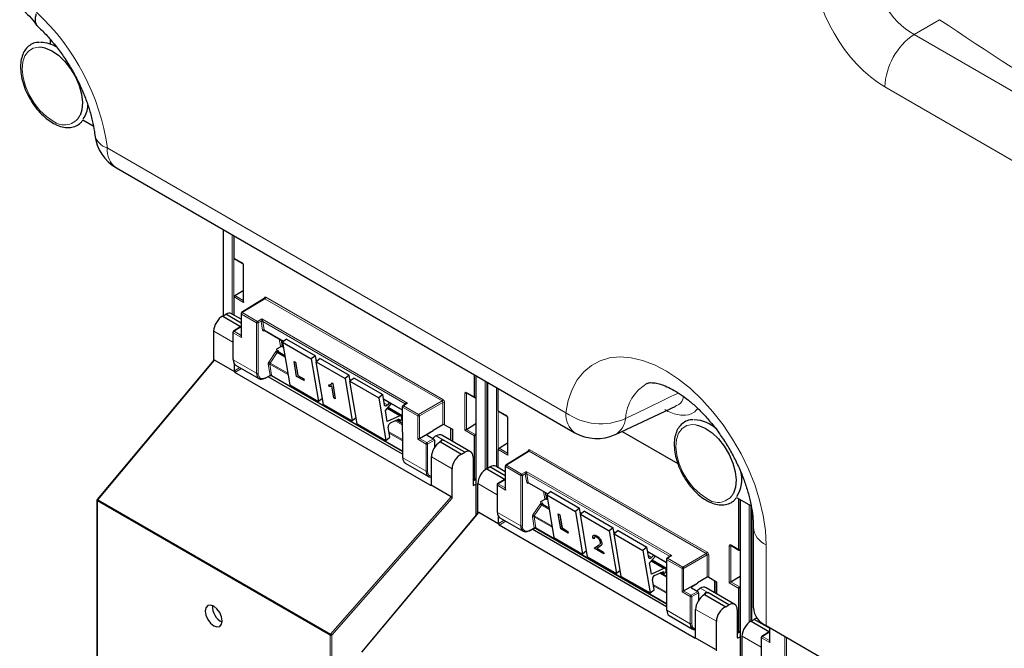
# Paper-space layout 'Blatt4' of a CAD drawing. Header units: millimetres. Extents: x 5 to 418, y 2 to 292.
# Tile 5 of 102: x 86 to 114, y 133 to 151. Entities that reach past the tile are written whole.
import ezdxf

# ---------------------------------------------------------------- set-up
doc = ezdxf.new("R2010")
doc.units = ezdxf.units.MM

psp = doc.layouts.new('Blatt4')

# ---------------------------------------------------------------- linework, layer by layer
at = {"color": 7, "linetype": 'Continuous', "lineweight": 18}
for p, q in [((111.921, 151.387), (111.188, 150.964)), ((111.188, 150.964), (128.781, 140.808)), ((127.944, 139.305), (110.351, 149.461)), ((88.061, 147.711), (101.207, 140.122)), ((91.393, 145.365), (91.393, 142.904)), ((91.642, 142.949), (91.642, 145.221)), ((91.689, 145.194), (91.689, 142.922)), ((91.695, 144.554), (91.921, 144.424)), ((91.968, 144.342), (91.968, 143.282)), ((91.968, 143.282), (91.695, 143.44)), ((91.718, 143.48), (91.959, 143.341)), ((92.578, 143.392), (91.929, 142.991)), ((92.554, 143.389), (92.554, 143.405)), ((97.657, 140.46), (92.578, 143.392)), ((92.602, 143.433), (97.68, 140.501)), ((92.342, 142.699), (91.906, 142.95)), ((91.906, 142.95), (91.906, 142.28)), ((91.929, 142.991), (92.365, 142.739)), ((91.879, 142.571), (91.694, 142.456)), ((92.338, 141.254), (92.342, 142.699)), ((92.365, 142.739), (92.491, 142.812)), ((92.388, 142.698), (92.385, 141.254)), ((92.468, 142.744), (92.388, 142.698)), ((92.509, 142.494), (92.468, 142.736)), ((92.491, 142.812), (96.671, 140.399)), ((96.602, 140.381), (92.515, 142.74)), ((92.515, 142.74), (92.555, 142.498)), ((91.661, 142.146), (91.11, 142.464)), ((91.67, 142.416), (91.67, 141.64)), ((91.906, 142.28), (91.67, 142.416)), ((91.694, 142.456), (91.896, 142.339)), ((92.582, 142.475), (92.54, 142.469)), ((92.555, 142.498), (93.12, 142.172)), ((93.026, 142.027), (92.991, 142.24)), ((93.043, 142.21), (93.073, 142.032)), ((93.073, 142.032), (93.106, 142.013)), ((92.69, 141.571), (92.892, 141.875)), ((92.93, 141.849), (92.728, 141.545)), ((92.93, 141.849), (93.155, 141.719)), ((92.968, 141.887), (92.972, 141.86)), ((93.138, 141.764), (93.147, 141.769)), ((91.133, 141.634), (87.788, 137.631)), ((91.67, 141.64), (92.338, 141.254)), ((91.705, 141.324), (91.864, 141.415)), ((92.726, 141.198), (92.673, 141.511)), ((93.239, 141.215), (92.72, 141.515)), ((92.72, 141.515), (92.772, 141.202)), ((92.728, 141.545), (93.233, 141.254)), ((94.045, 141.638), (94.087, 141.614)), ((91.911, 141.388), (91.716, 141.275)), ((92.596, 141.128), (92.726, 141.198)), ((92.773, 141.193), (96.52, 139.03)), ((98.639, 141.182), (98.639, 137.201)), ((95.011, 141.08), (95.053, 141.056)), ((98.889, 138.484), (98.889, 141.038)), ((98.936, 141.011), (98.936, 138.513)), ((98.967, 140.993), (98.967, 138.532)), ((98.313, 139.62), (98.313, 140.679)), ((98.36, 140.706), (98.587, 140.576)), ((98.375, 140.687), (98.36, 140.679)), ((98.36, 140.679), (98.36, 139.647)), ((99.217, 138.577), (99.217, 140.849)), ((99.263, 140.822), (99.263, 138.55)), ((95.978, 140.522), (96.516, 140.211)), ((95.998, 140.399), (96.091, 140.346)), ((96.671, 140.399), (96.549, 140.324)), ((96.549, 140.324), (96.985, 140.072)), ((96.604, 140.369), (96.602, 140.381)), ((96.985, 140.072), (97.657, 140.46)), ((97.681, 140.419), (97.008, 140.031)), ((97.681, 139.781), (97.681, 140.419)), ((97.727, 140.419), (97.727, 139.781)), ((96.082, 140.245), (96.445, 140.035)), ((96.111, 140.278), (96.517, 140.043)), ((96.526, 140.283), (96.53, 138.834)), ((96.962, 140.032), (96.526, 140.283)), ((96.962, 139.361), (96.962, 140.032)), ((97.008, 140.031), (97.008, 139.388)), ((99.269, 140.182), (99.495, 140.051)), ((96.316, 139.894), (96.518, 139.778)), ((96.402, 139.933), (96.434, 139.915)), ((96.517, 139.956), (96.504, 139.963)), ((99.543, 139.97), (99.543, 138.91)), ((96.136, 139.578), (96.519, 139.357)), ((96.519, 139.322), (96.142, 139.539)), ((97.232, 139.508), (97.232, 139.481)), ((97.486, 139.463), (97.698, 139.341)), ((97.898, 139.338), (97.898, 139.683)), ((98.587, 139.462), (98.313, 139.62)), ((98.359, 139.646), (98.609, 139.502)), ((97.197, 139.225), (96.962, 139.361)), ((97.008, 139.388), (97.22, 139.266)), ((97.197, 138.449), (97.197, 139.225)), ((97.22, 139.266), (97.413, 139.377)), ((97.436, 139.336), (97.244, 139.225)), ((97.244, 139.225), (97.244, 138.449)), ((99.543, 138.91), (99.269, 139.068)), ((99.292, 139.107), (99.533, 138.969)), ((100.153, 139.02), (99.503, 138.618)), ((100.129, 139.017), (100.129, 139.033)), ((105.231, 136.088), (100.153, 139.02)), ((100.176, 139.06), (105.254, 136.128)), ((96.53, 138.834), (97.197, 138.449)), ((97.947, 138.517), (97.351, 138.861)), ((99.503, 138.618), (99.939, 138.367)), ((99.916, 138.326), (99.48, 138.578)), ((99.48, 138.578), (99.48, 137.907)), ((99.912, 136.882), (99.916, 138.326)), ((99.939, 138.367), (100.065, 138.44)), ((99.962, 138.326), (99.959, 136.882)), ((100.042, 138.371), (99.962, 138.326)), ((100.083, 138.121), (100.042, 138.364)), ((100.065, 138.44), (104.245, 136.027)), ((104.176, 136.008), (100.089, 138.368)), ((100.089, 138.368), (100.129, 138.126)), ((97.315, 138.043), (97.351, 138.065)), ((98.546, 138.056), (98.57, 138.043)), ((98.587, 138.209), (98.63, 138.235)), ((99.235, 137.773), (98.684, 138.091)), ((99.244, 138.043), (99.244, 137.267)), ((99.48, 137.907), (99.244, 138.043)), ((99.453, 138.199), (99.268, 138.084)), ((99.268, 138.084), (99.47, 137.967)), ((100.156, 138.103), (100.114, 138.097)), ((100.129, 138.126), (100.695, 137.799)), ((100.6, 137.655), (100.565, 137.867)), ((100.617, 137.837), (100.647, 137.659)), ((94.446, 133.748), (87.775, 137.599)), ((87.775, 137.599), (87.775, 119.707)), ((87.788, 137.631), (94.459, 133.779)), ((94.459, 133.779), (97.923, 137.714)), ((97.947, 137.67), (94.493, 133.747)), ((100.264, 137.199), (100.466, 137.502)), ((100.504, 137.476), (100.302, 137.172)), ((100.504, 137.476), (100.729, 137.347)), ((100.542, 137.514), (100.546, 137.488)), ((100.647, 137.659), (100.68, 137.64)), ((106.213, 137.63), (106.213, 132.833)), ((106.463, 134.115), (106.463, 137.486)), ((98.707, 137.261), (95.362, 133.258)), ((99.244, 137.267), (99.912, 136.882)), ((100.713, 137.391), (100.721, 137.396)), ((101.619, 137.266), (101.661, 137.241)), ((106.51, 137.459), (106.51, 134.143)), ((106.539, 137.328), (106.539, 134.161)), ((99.279, 136.951), (99.438, 137.043)), ((99.485, 137.015), (99.29, 136.903)), ((100.3, 136.825), (100.248, 137.138)), ((100.813, 136.843), (100.294, 137.142)), ((100.294, 137.142), (100.346, 136.829)), ((100.302, 137.172), (100.807, 136.881)), ((100.17, 136.755), (100.3, 136.825)), ((100.347, 136.82), (104.094, 134.658)), ((102.585, 136.708), (102.627, 136.683)), ((105.935, 136.334), (106.161, 136.204)), ((106.947, 136.336), (106.947, 134.023)), ((102.144, 136.328), (102.145, 136.329)), ((103.552, 136.15), (104.091, 135.839)), ((104.559, 135.7), (105.231, 136.088)), ((105.887, 135.247), (105.887, 136.307)), ((105.949, 136.314), (105.934, 136.307)), ((105.934, 136.307), (105.934, 135.274)), ((103.572, 136.027), (103.665, 135.974)), ((103.656, 135.872), (104.019, 135.663)), ((103.685, 135.905), (104.091, 135.671)), ((104.1, 135.911), (104.104, 134.462)), ((104.536, 135.659), (104.1, 135.911)), ((104.245, 136.027), (104.123, 135.951)), ((104.123, 135.951), (104.559, 135.7)), ((104.178, 135.997), (104.176, 136.008)), ((105.255, 136.047), (104.582, 135.659)), ((105.255, 135.408), (105.255, 136.047)), ((105.301, 136.047), (105.301, 135.409)), ((103.89, 135.522), (104.092, 135.406)), ((103.976, 135.561), (104.008, 135.542)), ((104.091, 135.583), (104.078, 135.591)), ((104.536, 134.989), (104.536, 135.659)), ((104.582, 135.659), (104.582, 135.016)), ((103.71, 135.205), (104.093, 134.984)), ((105.472, 134.965), (105.472, 135.31)), ((106.161, 135.089), (105.887, 135.247)), ((105.933, 135.274), (106.183, 135.13)), ((104.093, 134.949), (103.716, 135.167)), ((104.771, 134.853), (104.536, 134.989)), ((104.582, 135.016), (104.795, 134.893)), ((104.795, 134.893), (104.987, 135.004)), ((104.806, 135.136), (104.806, 135.109)), ((105.01, 134.963), (104.818, 134.852)), ((105.06, 135.091), (105.272, 134.968)), ((104.771, 134.077), (104.771, 134.853)), ((104.818, 134.852), (104.818, 134.076)), ((104.104, 134.462), (104.771, 134.077)), ((105.521, 134.145), (104.925, 134.488)), ((106.161, 133.836), (106.204, 133.863)), ((107.025, 133.827), (106.839, 133.713)), ((107.052, 133.962), (107.052, 133.536)), ((94.446, 115.856), (94.446, 133.748)), ((94.493, 133.747), (94.493, 115.856)), ((104.889, 133.671), (104.925, 133.693)), ((106.12, 133.684), (106.144, 133.67)), ((106.806, 133.402), (106.256, 133.72)), ((106.816, 133.672), (106.816, 132.896)), ((107.052, 133.536), (106.816, 133.672)), ((106.839, 133.713), (107.042, 133.596)), ((107.484, 132.511), (107.487, 133.711)), ((107.533, 133.684), (107.53, 132.51))]:
    psp.add_line(p, q, dxfattribs=at)
at = {"color": 7, "linetype": 'Continuous', "lineweight": 25}
for p, q in [((86.423, 150.826), (86.423, 150.688)), ((87.358, 148.515), (87.66, 148.341)), ((88.32, 147.139), (101.466, 139.55)), ((91.383, 145.371), (91.383, 142.898)), ((91.695, 144.554), (91.695, 145.191)), ((91.702, 144.539), (91.928, 144.408)), ((91.959, 144.356), (91.959, 143.315)), ((91.695, 142.919), (91.695, 143.44)), ((91.718, 143.48), (91.959, 143.628)), ((92.562, 143.394), (91.912, 142.992)), ((91.368, 142.889), (91.457, 142.944)), ((91.368, 142.889), (91.896, 142.584)), ((91.896, 142.69), (91.457, 142.944)), ((91.896, 142.803), (91.621, 142.962)), ((91.896, 142.964), (91.896, 142.312)), ((91.862, 142.572), (91.676, 142.458)), ((91.896, 142.561), (91.879, 142.571)), ((91.11, 141.627), (91.11, 142.464)), ((91.661, 142.429), (91.661, 141.653)), ((92.562, 142.487), (93.115, 142.168)), ((93.032, 142.012), (92.909, 141.941)), ((93.079, 142.021), (93.107, 142.005)), ((93.2, 142.234), (93.084, 142.143)), ((93.084, 142.143), (93.909, 141.667)), ((93.084, 142.143), (93.289, 140.921)), ((93.2, 142.234), (94.025, 141.757)), ((92.909, 141.941), (92.916, 141.9)), ((92.916, 141.9), (92.916, 141.9)), ((93.148, 141.758), (92.962, 141.866)), ((94.025, 141.757), (93.909, 141.667)), ((94.053, 141.588), (94.025, 141.757)), ((91.114, 141.632), (87.773, 137.634)), ((91.713, 141.299), (91.133, 141.634)), ((91.705, 141.324), (91.705, 141.517)), ((91.738, 141.488), (92.407, 141.101)), ((93.414, 141.594), (93.415, 141.595)), ((93.486, 141.166), (93.414, 141.594)), ((93.414, 141.594), (93.457, 141.569)), ((93.415, 141.595), (93.458, 141.57)), ((93.457, 141.569), (93.458, 141.57)), ((93.457, 141.569), (93.52, 141.192)), ((93.458, 141.57), (93.521, 141.193)), ((93.909, 141.667), (94.113, 140.445)), ((94.046, 141.63), (94.082, 141.61)), ((94.166, 141.676), (94.05, 141.585)), ((94.05, 141.585), (94.875, 141.109)), ((94.255, 140.363), (94.05, 141.585)), ((94.166, 141.676), (94.991, 141.2)), ((97.315, 138.043), (91.716, 141.275)), ((92.589, 141.112), (92.734, 141.19)), ((96.52, 138.932), (92.669, 141.155)), ((92.766, 141.19), (96.52, 139.023)), ((93.7, 141.043), (93.486, 141.166)), ((93.52, 141.192), (93.521, 141.193)), ((93.52, 141.192), (93.692, 141.093)), ((93.521, 141.193), (93.693, 141.094)), ((94.991, 141.2), (94.875, 141.109)), ((95.02, 141.03), (94.991, 141.2)), ((98.587, 140.576), (98.587, 141.212)), ((98.63, 141.187), (98.63, 137.19)), ((93.289, 140.921), (94.113, 140.445)), ((93.692, 141.093), (93.693, 141.094)), ((93.692, 141.093), (93.7, 141.043)), ((93.693, 141.094), (93.701, 141.044)), ((93.7, 141.043), (93.701, 141.044)), ((94.414, 140.922), (94.415, 140.923)), ((94.422, 140.872), (94.414, 140.922)), ((94.496, 140.975), (94.497, 140.976)), ((94.496, 140.975), (94.524, 140.959)), ((94.497, 140.976), (94.525, 140.96)), ((94.553, 140.55), (94.497, 140.889)), ((94.524, 140.959), (94.525, 140.96)), ((94.524, 140.959), (94.596, 140.525)), ((94.525, 140.96), (94.597, 140.526)), ((94.875, 141.109), (95.08, 139.887)), ((95.013, 141.072), (95.048, 141.052)), ((95.133, 141.118), (95.017, 141.027)), ((95.017, 141.027), (95.842, 140.551)), ((95.221, 139.805), (95.017, 141.027)), ((95.133, 141.118), (95.958, 140.642)), ((98.958, 140.998), (98.958, 138.526)), ((95.958, 140.642), (95.842, 140.551)), ((96.007, 140.347), (95.958, 140.642)), ((98.367, 140.691), (98.593, 140.561)), ((98.63, 140.573), (98.609, 140.562)), ((99.269, 140.182), (99.269, 140.818)), ((94.226, 140.533), (94.113, 140.445)), ((94.255, 140.363), (95.08, 139.887)), ((94.596, 140.525), (94.553, 140.55)), ((94.596, 140.525), (94.597, 140.526)), ((95.842, 140.551), (96.046, 139.329)), ((95.979, 140.514), (96.516, 140.204)), ((96.033, 140.19), (96.204, 140.384)), ((96.151, 140.415), (96.091, 140.346)), ((96.516, 140.297), (96.52, 138.848)), ((96.621, 140.38), (96.532, 140.325)), ((102.625, 139.499), (104.362, 140.313)), ((96.087, 139.872), (96.033, 140.19)), ((96.445, 140.035), (96.087, 139.872)), ((96.48, 140.036), (96.094, 140.259)), ((96.107, 140.273), (96.517, 140.036)), ((96.503, 139.969), (96.497, 140.009)), ((99.276, 140.166), (99.502, 140.036)), ((95.193, 139.975), (95.08, 139.887)), ((95.221, 139.805), (96.046, 139.329)), ((96.177, 139.831), (96.429, 139.946)), ((96.517, 139.813), (96.35, 139.91)), ((96.392, 139.929), (96.444, 139.899)), ((96.429, 139.946), (96.434, 139.915)), ((96.517, 139.967), (96.502, 139.975)), ((97.681, 139.781), (97.402, 139.617)), ((97.727, 139.781), (97.953, 139.651)), ((98.36, 139.647), (98.63, 139.813)), ((99.533, 139.983), (99.533, 138.943)), ((96.162, 139.42), (96.113, 139.714)), ((97.008, 139.388), (97.402, 139.615)), ((97.232, 139.508), (97.402, 139.615)), ((97.232, 139.481), (97.413, 139.377)), ((97.402, 139.617), (97.402, 139.615)), ((98.476, 139.005), (97.655, 139.478)), ((97.908, 139.333), (97.908, 139.677)), ((97.953, 139.651), (97.953, 139.306)), ((98.587, 138.209), (98.587, 139.462)), ((98.609, 139.502), (98.63, 139.516)), ((102.819, 139.59), (104.418, 138.667)), ((96.046, 139.329), (96.162, 139.42)), ((97.436, 139.336), (97.436, 139.123)), ((97.608, 139.286), (97.592, 139.277)), ((97.608, 139.286), (98.214, 138.937)), ((97.667, 139.349), (97.69, 139.336)), ((97.69, 139.336), (97.698, 139.341)), ((98.306, 138.99), (97.698, 139.341)), ((99.292, 139.107), (99.533, 139.256)), ((98.214, 138.937), (98.306, 138.99)), ((99.269, 138.546), (99.269, 139.068)), ((100.136, 139.021), (99.486, 138.62)), ((96.598, 138.682), (97.267, 138.296)), ((97.351, 138.064), (97.351, 138.861)), ((98.546, 138.851), (98.546, 138.057)), ((97.947, 137.67), (97.947, 138.517)), ((98.942, 138.516), (99.031, 138.571)), ((98.942, 138.516), (99.47, 138.211)), ((99.47, 138.318), (99.031, 138.571)), ((99.47, 138.43), (99.195, 138.589)), ((99.47, 138.591), (99.47, 137.94)), ((97.923, 137.714), (97.343, 138.049)), ((98.563, 138.195), (98.546, 138.205)), ((98.57, 138.043), (98.63, 138.075)), ((98.58, 138.194), (98.63, 138.224)), ((98.684, 137.254), (98.684, 138.091)), ((99.235, 138.057), (99.235, 137.281)), ((99.436, 138.2), (99.25, 138.085)), ((99.47, 138.189), (99.453, 138.199)), ((100.136, 138.115), (100.689, 137.795)), ((100.774, 137.861), (100.658, 137.771)), ((100.658, 137.771), (100.863, 136.549)), ((100.658, 137.771), (101.483, 137.294)), ((100.774, 137.861), (101.599, 137.385)), ((87.765, 137.613), (87.765, 119.721)), ((100.606, 137.64), (100.483, 137.569)), ((100.483, 137.569), (100.49, 137.528)), ((100.49, 137.528), (100.49, 137.528)), ((100.722, 137.386), (100.536, 137.493)), ((100.653, 137.648), (100.681, 137.632)), ((106.096, 137.698), (106.517, 137.454)), ((106.161, 136.204), (106.161, 137.66)), ((106.204, 137.635), (106.204, 132.821)), ((98.688, 137.26), (95.347, 133.261)), ((99.287, 136.927), (98.707, 137.261)), ((100.988, 137.222), (100.989, 137.223)), ((101.06, 136.794), (100.988, 137.222)), ((100.988, 137.222), (101.031, 137.197)), ((100.989, 137.223), (101.032, 137.198)), ((101.031, 137.197), (101.032, 137.198)), ((101.031, 137.197), (101.094, 136.819)), ((101.032, 137.198), (101.096, 136.82)), ((101.599, 137.385), (101.483, 137.294)), ((101.483, 137.294), (101.688, 136.072)), ((101.627, 137.215), (101.599, 137.385)), ((101.62, 137.258), (101.656, 137.237)), ((101.74, 137.303), (101.624, 137.213)), ((101.624, 137.213), (102.449, 136.737)), ((101.829, 135.991), (101.624, 137.213)), ((101.74, 137.303), (102.565, 136.827)), ((106.529, 137.398), (106.529, 134.155)), ((99.279, 136.951), (99.279, 137.144)), ((104.889, 133.671), (99.29, 136.903)), ((99.312, 137.115), (99.982, 136.729)), ((100.163, 136.74), (100.308, 136.818)), ((104.094, 134.56), (100.243, 136.783)), ((100.34, 136.817), (104.094, 134.651)), ((101.274, 136.67), (101.06, 136.794)), ((101.094, 136.819), (101.096, 136.82)), ((101.094, 136.819), (101.266, 136.72)), ((101.096, 136.82), (101.267, 136.721)), ((101.266, 136.72), (101.267, 136.721)), ((101.266, 136.72), (101.274, 136.67)), ((101.267, 136.721), (101.275, 136.671)), ((101.274, 136.67), (101.275, 136.671)), ((102.565, 136.827), (102.449, 136.737)), ((102.449, 136.737), (102.654, 135.514)), ((102.594, 136.657), (102.565, 136.827)), ((102.587, 136.7), (102.622, 136.679)), ((102.707, 136.746), (102.591, 136.655)), ((102.591, 136.655), (103.416, 136.179)), ((102.795, 135.433), (102.591, 136.655)), ((102.707, 136.746), (103.532, 136.269)), ((106.58, 136.846), (106.58, 134.533)), ((100.863, 136.549), (101.688, 136.072)), ((102.017, 136.509), (101.98, 136.53)), ((102.017, 136.509), (102.018, 136.51)), ((102.091, 136.595), (102.092, 136.596)), ((102.144, 136.328), (102.168, 136.346)), ((102.145, 136.329), (102.169, 136.347)), ((102.237, 136.396), (102.238, 136.397)), ((101.801, 136.161), (101.688, 136.072)), ((102.014, 136.243), (102.144, 136.328)), ((102.014, 136.243), (102.015, 136.244)), ((102.294, 136.082), (102.014, 136.243)), ((102.015, 136.244), (102.145, 136.329)), ((102.179, 136.291), (102.095, 136.236)), ((102.095, 136.236), (102.287, 136.126)), ((102.096, 136.237), (102.288, 136.126)), ((102.287, 136.126), (102.294, 136.082)), ((102.287, 136.126), (102.288, 136.126)), ((102.288, 136.126), (102.295, 136.083)), ((102.294, 136.082), (102.295, 136.083)), ((103.532, 136.269), (103.416, 136.179)), ((103.416, 136.179), (103.62, 134.957)), ((103.581, 135.974), (103.532, 136.269)), ((103.553, 136.142), (104.091, 135.832)), ((105.941, 136.319), (106.167, 136.188)), ((106.204, 136.201), (106.183, 136.189)), ((101.829, 135.991), (102.654, 135.514)), ((103.607, 135.817), (103.778, 136.012)), ((103.661, 135.499), (103.607, 135.817)), ((103.725, 136.043), (103.665, 135.974)), ((104.054, 135.664), (103.668, 135.886)), ((103.681, 135.901), (104.091, 135.664)), ((104.09, 135.924), (104.094, 134.475)), ((104.195, 136.008), (104.106, 135.953)), ((102.767, 135.603), (102.654, 135.514)), ((104.019, 135.663), (103.661, 135.499)), ((103.751, 135.459), (104.003, 135.573)), ((104.092, 135.441), (103.924, 135.537)), ((103.966, 135.556), (104.018, 135.526)), ((104.003, 135.573), (104.008, 135.542)), ((104.077, 135.597), (104.071, 135.637)), ((104.091, 135.594), (104.076, 135.603)), ((102.795, 135.433), (103.62, 134.957)), ((103.736, 135.047), (103.687, 135.342)), ((104.582, 135.016), (104.976, 135.243)), ((104.806, 135.136), (104.976, 135.243)), ((105.255, 135.408), (104.976, 135.245)), ((104.976, 135.245), (104.976, 135.243)), ((105.301, 135.409), (105.527, 135.279)), ((105.482, 134.96), (105.482, 135.305)), ((105.527, 135.279), (105.527, 134.934)), ((105.934, 135.274), (106.204, 135.44)), ((103.62, 134.957), (103.736, 135.047)), ((104.806, 135.108), (104.987, 135.004)), ((105.01, 134.963), (105.01, 134.751)), ((106.05, 134.632), (105.23, 135.106)), ((105.241, 134.977), (105.264, 134.963)), ((105.264, 134.963), (105.272, 134.968)), ((105.88, 134.617), (105.272, 134.968)), ((106.161, 133.836), (106.161, 135.089)), ((106.183, 135.13), (106.204, 135.144)), ((105.182, 134.914), (105.166, 134.905)), ((105.182, 134.914), (105.788, 134.564)), ((104.925, 133.692), (104.925, 134.488)), ((105.788, 134.564), (105.88, 134.617)), ((106.12, 134.479), (106.12, 133.684)), ((104.172, 134.31), (104.841, 133.923)), ((105.521, 133.298), (105.521, 134.145)), ((106.514, 134.145), (106.603, 134.2)), ((106.514, 134.145), (107.042, 133.84)), ((107.042, 133.947), (106.603, 134.2)), ((106.137, 133.823), (106.12, 133.833)), ((106.154, 133.821), (106.204, 133.852)), ((107.008, 133.829), (106.822, 133.714)), ((106.947, 134.023), (122.627, 124.971)), ((107.042, 133.818), (107.025, 133.827)), ((107.042, 133.967), (107.042, 133.569)), ((105.497, 133.342), (104.917, 133.676)), ((106.144, 133.67), (106.204, 133.702)), ((106.256, 132.883), (106.256, 133.72)), ((106.806, 133.686), (106.806, 132.91))]:
    psp.add_line(p, q, dxfattribs=at)
at = {"color": 7, "linetype": 'Continuous', "lineweight": 18, "flags": 128}
for points in [[(86.507, 148.482), (86.315, 148.613), (86.131, 148.788), (85.965, 148.997), (85.825, 149.232), (85.718, 149.479), (85.65, 149.727), (85.624, 149.963), (85.641, 150.176), (85.701, 150.354), (85.799, 150.488), (85.933, 150.573), (86.094, 150.603), (86.191, 150.596)], [(101.207, 140.122), (101.277, 140.473), (101.386, 140.789), (101.534, 141.064), (101.719, 141.296), (101.937, 141.48), (102.185, 141.614), (102.461, 141.696), (102.76, 141.725), (103.077, 141.7), (103.408, 141.623), (103.749, 141.493), (104.095, 141.313), (104.44, 141.086), (104.779, 140.814), (105.108, 140.501), (105.423, 140.153), (105.717, 139.774), (105.988, 139.369), (106.231, 138.945), (106.443, 138.507), (106.621, 138.062), (106.762, 137.616), (106.864, 137.175), (106.926, 136.747), (106.947, 136.336)], [(105.245, 137.665), (105.053, 137.796), (104.869, 137.97), (104.703, 138.18), (104.563, 138.415), (104.457, 138.662), (104.389, 138.91), (104.362, 139.146), (104.379, 139.358), (104.439, 139.536), (104.538, 139.671), (104.671, 139.755), (104.832, 139.785), (104.929, 139.778)], [(87.773, 137.634), (87.774, 137.635), (87.776, 137.635), (87.779, 137.634), (87.783, 137.633), (87.788, 137.631)]]:
    psp.add_lwpolyline(points, dxfattribs=at)
at = {"color": 7, "linetype": 'Continuous', "lineweight": 25, "flags": 128}
for points in [[(86.191, 150.596), (86.274, 150.577), (86.466, 150.497), (86.658, 150.366), (86.842, 150.192), (87.008, 149.982), (87.147, 149.747), (87.254, 149.5), (87.322, 149.252), (87.348, 149.016), (87.331, 148.804), (87.278, 148.638)], [(96.091, 140.346), (96.078, 140.333), (96.065, 140.324), (96.051, 140.318), (96.038, 140.316), (96.027, 140.318), (96.018, 140.324), (96.011, 140.334), (96.007, 140.347)], [(96.434, 139.915), (96.439, 139.903), (96.448, 139.897), (96.461, 139.898), (96.475, 139.905), (96.488, 139.919), (96.497, 139.935), (96.503, 139.953), (96.503, 139.969)], [(104.929, 139.778), (105.013, 139.76), (105.204, 139.68), (105.396, 139.549), (105.58, 139.374), (105.746, 139.164), (105.886, 138.93), (105.992, 138.682), (106.06, 138.434), (106.087, 138.198), (106.07, 137.986), (106.016, 137.82)], [(103.665, 135.974), (103.652, 135.961), (103.639, 135.951), (103.625, 135.946), (103.612, 135.944), (103.601, 135.946), (103.592, 135.952), (103.585, 135.962), (103.581, 135.974)], [(104.008, 135.542), (104.013, 135.53), (104.022, 135.524), (104.035, 135.525), (104.049, 135.533), (104.062, 135.546), (104.072, 135.563), (104.077, 135.581), (104.077, 135.597)], [(91.11, 134.58), (91.017, 134.612), (90.938, 134.597), (90.886, 134.536), (90.867, 134.439), (90.886, 134.321), (90.938, 134.199), (91.017, 134.093), (91.11, 134.018), (91.204, 133.985), (91.282, 134.001), (91.335, 134.061), (91.354, 134.158), (91.335, 134.276), (91.282, 134.398), (91.204, 134.505), (91.11, 134.58)]]:
    psp.add_lwpolyline(points, dxfattribs=at)
at = {"color": 7, "linetype": 'Continuous', "lineweight": 18}
for centre, radius, start, end in [((81.55, 146.789), 6.577, 8.0649, 47.046), ((112.283, 149.369), 1.935, 124.4666, 177.2658), ((86.827, 148.885), 0.514, 231.5151, 331.2669), ((88.193, 148.198), 0.504, 193.7996, 254.8546), ((88.677, 147.645), 0.62, 173.888, 234.7998), ((91.937, 144.422), 0.0161, 172.9606, 235.6794), ((91.975, 144.357), 0.0169, 186.7025, 245.4816), ((92.547, 143.389), 0.0182, 19.2634, 64.3043), ((92.55, 143.435), 0.0514, 303.2297, 357.3477), ((91.912, 142.965), 0.016, 184.1293, 247.1908), ((91.957, 142.948), 0.0514, 123.2297, 177.3477), ((91.92, 142.978), 0.0162, 53.4892, 117.3259), ((92.393, 142.696), 0.0514, 123.2297, 177.3477), ((92.365, 142.744), 0.0512, 242.4759, 296.7416), ((92.336, 142.695), 0.0528, 3.4149, 56.4832), ((92.491, 142.699), 0.0504, 62.6429, 117.9178), ((92.495, 142.7), 0.0449, 63.9209, 126.4321), ((91.677, 142.43), 0.016, 184.1293, 247.1908), ((91.722, 142.413), 0.0514, 123.2297, 177.3477), ((91.684, 142.443), 0.0162, 53.4892, 117.3259), ((92.535, 142.458), 0.0449, 63.9209, 126.4321), ((92.563, 142.465), 0.0238, 102.175, 169.771), ((93.053, 141.991), 0.0449, 63.9209, 126.4321), ((93.15, 142.213), 0.425, 232.6804, 238.9253), ((92.979, 141.87), 0.0204, 123.7902, 182.0212), ((92.7, 141.475), 0.0449, 63.9209, 126.4321), ((92.948, 141.909), 0.425, 232.6804, 238.9253), ((92.361, 141.3), 0.0512, 242.4759, 296.7416), ((92.753, 141.161), 0.0449, 63.9209, 126.4321), ((92.75, 141.159), 0.0408, 54.9274, 123.3475), ((92.579, 141.126), 0.0167, 303.6026, 5.3504), ((104.164, 139.886), 1.247, 120.0161, 176.7416), ((98.337, 140.725), 0.0514, 242.6565, 296.7662), ((98.377, 140.705), 0.0165, 173.888, 234.7998), ((96.533, 140.298), 0.0164, 185.2459, 246.429), ((96.577, 140.281), 0.0514, 123.2297, 177.3477), ((96.539, 140.31), 0.0167, 54.4655, 116.3558), ((96.594, 140.368), 0.018, 17.5405, 64.455), ((96.592, 140.363), 0.0203, 30.4838, 61.6846), ((97.629, 140.503), 0.0514, 303.2297, 357.3477), ((97.704, 140.374), 0.0514, 62.6565, 116.7662), ((97.013, 140.029), 0.0514, 123.2297, 177.3477), ((96.985, 140.077), 0.0514, 242.6565, 296.7662), ((96.956, 140.028), 0.0529, 3.5222, 56.4778), ((99.511, 140.049), 0.0161, 172.9606, 235.6794), ((101.823, 140.056), 0.62, 173.888, 234.7998), ((102.208, 141.54), 1.735, 234.7813, 294.168), ((99.55, 139.985), 0.0169, 186.7025, 245.4816), ((102.337, 140.011), 0.584, 299.215, 354.7003), ((97.249, 139.223), 0.0514, 123.2297, 177.3477), ((97.221, 139.271), 0.0514, 242.6565, 296.7662), ((97.191, 139.221), 0.0529, 3.5222, 56.4778), ((100.121, 139.017), 0.0182, 19.2634, 64.3043), ((100.124, 139.063), 0.0514, 303.2297, 357.3477), ((99.531, 138.575), 0.0514, 123.2297, 177.3477), ((99.494, 138.605), 0.0162, 53.4892, 117.3259), ((97.221, 138.495), 0.0514, 242.6565, 296.7662), ((99.486, 138.592), 0.016, 184.1293, 247.1908), ((99.967, 138.324), 0.0514, 123.2297, 177.3477), ((99.939, 138.372), 0.0512, 242.4759, 296.7416), ((99.91, 138.323), 0.0528, 3.4149, 56.4832), ((100.065, 138.327), 0.0504, 62.6429, 117.9178), ((100.069, 138.327), 0.0449, 63.9209, 126.4321), ((99.251, 138.058), 0.016, 184.1293, 247.1908), ((99.296, 138.041), 0.0514, 123.2297, 177.3477), ((99.258, 138.071), 0.0162, 53.4892, 117.3259), ((100.11, 138.085), 0.0449, 63.9209, 126.4321), ((100.137, 138.093), 0.0238, 102.175, 169.771), ((105.565, 138.067), 0.514, 231.5151, 331.2669), ((87.781, 137.614), 0.0165, 185.0787, 246.2415), ((87.826, 137.596), 0.0515, 138.52, 177.2636), ((100.724, 137.841), 0.425, 232.6804, 238.9253), ((100.553, 137.497), 0.0204, 123.7902, 182.0212), ((100.627, 137.619), 0.0449, 63.9209, 126.4321), ((100.522, 137.537), 0.425, 232.6804, 238.9253), ((100.274, 137.102), 0.0449, 63.9209, 126.4321), ((99.936, 136.927), 0.0512, 242.4759, 296.7416), ((100.153, 136.754), 0.0167, 303.6026, 5.3504), ((100.327, 136.789), 0.0449, 63.9209, 126.4321), ((100.324, 136.787), 0.0408, 54.9274, 123.3475), ((107.198, 136.903), 0.62, 185.4968, 246.09), ((105.951, 136.332), 0.0165, 173.888, 234.7998), ((105.203, 136.131), 0.0514, 303.2297, 357.3477), ((105.278, 136.001), 0.0514, 62.6565, 116.7662), ((105.911, 136.352), 0.0514, 242.6565, 296.7662), ((104.107, 135.926), 0.0164, 185.2459, 246.429), ((104.151, 135.908), 0.0514, 123.2297, 177.3477), ((104.113, 135.938), 0.0167, 54.4655, 116.3558), ((104.168, 135.996), 0.018, 17.5405, 64.455), ((104.166, 135.99), 0.0203, 30.4838, 61.6846), ((104.587, 135.657), 0.0514, 123.2297, 177.3477), ((104.559, 135.705), 0.0514, 242.6565, 296.7662), ((104.53, 135.656), 0.0529, 3.5222, 56.4778), ((104.823, 134.85), 0.0514, 123.2297, 177.3477), ((104.795, 134.898), 0.0514, 242.6565, 296.7662), ((104.765, 134.849), 0.0529, 3.5222, 56.4778), ((104.795, 134.122), 0.0514, 242.6565, 296.7662), ((94.497, 133.745), 0.0515, 138.52, 177.2636), ((94.47, 133.793), 0.0514, 242.6565, 296.7662), ((94.401, 133.684), 0.112, 34.6783, 58.7001), ((106.822, 133.687), 0.016, 184.1293, 247.1908), ((106.867, 133.67), 0.0514, 123.2297, 177.3477), ((106.83, 133.7), 0.0162, 53.4892, 117.3259)]:
    psp.add_arc(centre, radius, start, end, dxfattribs=at)
at = {"color": 7, "linetype": 'Continuous', "lineweight": 25}
for centre, radius, start, end in [((86.151, 149.902), 0.833, 56.3562, 90.082), ((86.789, 148.956), 0.716, 324.6226, 358.3398), ((88.945, 148.222), 1.25, 186.6105, 240.0027), ((91.93, 142.964), 0.0333, 121.7291, 180), ((91.694, 142.429), 0.0333, 121.7291, 180), ((91.677, 141.654), 0.016, 184.1293, 247.1908), ((92.582, 141.127), 0.0165, 233.6157, 292.9576), ((96.55, 140.297), 0.0333, 121.7318, 180.1525), ((96.463, 140.006), 0.0339, 4.7698, 122.1417), ((96.235, 139.723), 0.122, 118.1691, 184.1411), ((104.853, 138.935), 0.984, 46.4583, 87.9889), ((102.091, 140.633), 1.25, 240.0027, 295.1373), ((96.536, 138.849), 0.0164, 185.2459, 246.429), ((99.504, 138.591), 0.0333, 121.7291, 180), ((105.317, 138.217), 0.935, 328.169, 14.0235), ((99.268, 138.057), 0.0333, 121.7291, 180), ((87.798, 137.613), 0.0333, 140.1152, 180), ((99.251, 137.282), 0.016, 184.1293, 247.1908), ((100.156, 136.755), 0.0165, 233.6157, 292.9576), ((104.124, 135.924), 0.0333, 121.7318, 180.1525), ((104.037, 135.634), 0.0339, 4.7698, 122.1417), ((103.809, 135.351), 0.122, 118.1691, 184.1411), ((91.572, 134.565), 0.495, 176.4112, 243.5834), ((104.11, 134.477), 0.0164, 185.2459, 246.429), ((107.182, 134.578), 0.603, 184.2707, 247.0494), ((106.84, 133.686), 0.0333, 121.7291, 180)]:
    psp.add_arc(centre, radius, start, end, dxfattribs=at)
at = {"color": 7, "linetype": 'Continuous', "lineweight": 18}
for centre, major_axis, ratio, start_param, end_param in [((110.356, 151.843), (-1.458, 2.526), 0.578965, 0.786849, 2.354907), ((111.24, 152.353), (-0.833, 1.443), 0.626599, 0.786854, 2.354911), ((239.047, 222.846), (166.595, 8.047), 0.60688, 3.82384, 3.966971), ((239.093, 221.854), (167.846, 8.044), 0.606667, 3.824081, 3.971771), ((91.921, 144.369), (-0.0333, 0.0578), 0.577908, 3.92875, 5.498633), ((92.602, 143.378), (-0.0333, 0.0578), 0.577206, 5.498021, 7.068512), ((92.578, 143.365), (-0.0158, 0.0294), 0.576503, 5.515406, 6.31802), ((92.492, 142.785), (0.0211, 0.0489), 0.234251, 1.089993, 2.663561), ((92.515, 142.772), (0.0344, 0.0571), 0.585558, 2.386902, 2.54121), ((92.492, 142.785), (-0.0202, 0.0487), 0.214465, 3.634049, 5.207618), ((92.539, 142.758), (0.0177, 0.0283), 0.593469, 2.398065, 2.552372), ((92.556, 142.53), (0.0344, 0.0571), 0.585558, 2.54121, 3.588407), ((92.579, 142.516), (0.0177, 0.0283), 0.593469, 2.552372, 3.163319), ((93.073, 142.063), (0.0344, 0.0571), 0.585558, 2.54121, 2.90933), ((93.097, 142.049), (0.0177, 0.0283), 0.593469, 2.552372, 3.163319), ((92.923, 141.85), (0.0344, 0.0571), 0.585558, 0.939456, 1.494012), ((92.922, 141.85), (0.0323, 0.0583), 0.568962, 5.662266, 7.184369), ((92.946, 141.837), (0.0177, 0.0283), 0.593469, 0.941753, 1.505175), ((92.946, 141.836), (0.0157, 0.0294), 0.560319, 6.263818, 7.183844), ((92.721, 141.546), (0.0344, 0.0571), 0.585558, 1.494012, 2.54121), ((92.744, 141.533), (0.0177, 0.0283), 0.593469, 1.505175, 2.552372), ((92.6, 141.374), (0.155, 0.257), 0.585558, 2.366677, 3.92002), ((92.702, 141.211), (-0.0241, 0.0247), 0.35216, 3.652218, 3.840823), ((92.751, 141.237), (0.0212, 0.0476), 0.236756, 2.827209, 3.438277), ((92.751, 141.237), (-0.0197, 0.0482), 0.23661, 2.84514, 3.456086), ((92.725, 141.229), (-0.0408, 0.0535), 0.467927, 3.678044, 3.866649), ((98.361, 140.652), (-0.0333, 0.0578), 0.576853, 5.499542, 7.069425), ((98.384, 140.666), (-0.0183, 0.028), 0.55464, 6.20273, 7.03952), ((96.671, 140.372), (0.0697, -0.0149), 0.370375, 1.655752, 3.22932), ((96.624, 140.399), (0.0157, 0.0294), 0.560319, 2.356971, 2.511278), ((96.671, 140.372), (0.0692, 0.017), 0.370371, 1.485914, 2.288556), ((97.657, 140.433), (-0.0167, 0.0289), 0.598058, 3.927226, 5.497718), ((97.68, 140.446), (-0.0333, 0.0577), 0.577557, 3.927224, 5.497716), ((99.495, 139.997), (-0.0333, 0.0578), 0.577908, 3.92875, 5.498633), ((100.176, 139.006), (-0.0333, 0.0578), 0.577206, 5.498021, 7.068512), ((100.152, 138.992), (-0.0158, 0.0294), 0.576503, 5.515406, 6.31802), ((97.46, 138.569), (0.154, 0.257), 0.587369, 2.36515, 3.406946), ((100.066, 138.413), (0.0211, 0.0489), 0.234251, 1.089993, 2.663561), ((100.09, 138.399), (0.0344, 0.0571), 0.585558, 2.386902, 2.54121), ((100.066, 138.413), (-0.0202, 0.0487), 0.214465, 3.634049, 5.207618), ((100.113, 138.385), (0.0177, 0.0283), 0.593469, 2.398065, 2.552372), ((100.13, 138.157), (0.0344, 0.0571), 0.585558, 2.54121, 3.588407), ((100.153, 138.143), (0.0177, 0.0283), 0.593469, 2.552372, 3.163319), ((100.497, 137.478), (0.0344, 0.0571), 0.585558, 0.939456, 1.494012), ((100.496, 137.477), (0.0323, 0.0583), 0.568962, 5.662266, 7.184369), ((100.52, 137.464), (0.0177, 0.0283), 0.593469, 0.941753, 1.505175), ((100.52, 137.464), (0.0157, 0.0294), 0.560319, 6.263818, 7.183844), ((100.648, 137.691), (0.0344, 0.0571), 0.585558, 2.54121, 2.90933), ((100.671, 137.677), (0.0177, 0.0283), 0.593469, 2.552372, 3.163319), ((100.295, 137.174), (0.0344, 0.0571), 0.585558, 1.494012, 2.54121), ((100.318, 137.16), (0.0177, 0.0283), 0.593469, 1.505175, 2.552372), ((100.174, 137.002), (0.155, 0.257), 0.585558, 2.366677, 3.92002), ((100.276, 136.839), (-0.0241, 0.0247), 0.35216, 3.652218, 3.840823), ((100.325, 136.865), (0.0212, 0.0476), 0.236756, 2.827209, 3.438277), ((100.325, 136.865), (-0.0197, 0.0482), 0.23661, 2.84514, 3.456086), ((100.299, 136.857), (-0.0408, 0.0535), 0.467927, 3.678044, 3.866649), ((105.935, 136.28), (-0.0333, 0.0578), 0.576853, 5.499542, 7.069425), ((105.231, 136.06), (-0.0167, 0.0289), 0.598058, 3.927226, 5.497718), ((105.254, 136.074), (-0.0333, 0.0577), 0.577557, 3.927224, 5.497716), ((105.958, 136.293), (-0.0183, 0.028), 0.55464, 6.20273, 7.03952), ((104.246, 136), (0.0697, -0.0149), 0.370375, 1.655752, 3.22932), ((104.198, 136.027), (0.0157, 0.0294), 0.560319, 2.356971, 2.511278), ((104.246, 136), (0.0692, 0.017), 0.370371, 1.485914, 2.288556), ((105.034, 134.197), (0.154, 0.257), 0.587369, 2.36515, 3.406946)]:
    psp.add_ellipse(centre, major_axis=major_axis, ratio=ratio, start_param=start_param, end_param=end_param, dxfattribs=at)
at = {"color": 7, "linetype": 'Continuous', "lineweight": 25}
for centre, major_axis, ratio, start_param, end_param in [((91.719, 144.568), (0.0171, 0.0286), 0.587369, 2.36515, 3.150629), ((91.719, 143.453), (0.0171, 0.0286), 0.587369, 0.846713, 2.36515), ((91.992, 143.296), (-0.0236, 0.0408), 0.577335, 0.785358, 1.570756), ((91.341, 142.602), (0.162, 0.291), 0.567218, 0.660989, 2.347686), ((91.457, 142.672), (0.162, 0.291), 0.567218, 6.274758, 7.060075), ((91.879, 142.544), (-0.0167, 0.0289), 0.577206, 5.498021, 6.300635), ((91.93, 142.293), (-0.0236, 0.0408), 0.577335, 0.785358, 1.570756), ((91.133, 141.603), (-0.0148, 0.0325), 0.565458, 5.613623, 6.548363), ((91.902, 141.778), (0.163, 0.291), 0.568242, 2.348502, 3.133981), ((91.729, 141.31), (-0.0167, 0.0289), 0.577557, 0.785632, 1.615746), ((91.765, 141.331), (0.0505, 0.054), 0.359583, 2.484661, 3.225039), ((92.577, 141.388), (0.171, 0.286), 0.584752, 2.365594, 3.918937), ((98.61, 140.59), (0.0162, 0.0291), 0.567218, 2.347686, 3.866122), ((99.293, 140.195), (0.0171, 0.0286), 0.587369, 2.36515, 3.150629), ((97.704, 139.767), (0.0333, 0.0008), 0.592198, 0.771607, 2.32495), ((97.256, 139.495), (0.0333, 0.0005), 0.587275, 2.373339, 3.917956), ((97.486, 139.191), (0.163, 0.291), 0.568242, 0.777706, 1.182052), ((97.486, 139.191), (0.171, 0.286), 0.586378, 0.008105, 0.793422), ((98.337, 139.633), (0.0333, 0.0192), 0.00007, 0.837717, 2.356154), ((98.337, 139.66), (0.0333, 0.0016), 0.606667, 5.416362, 5.451269), ((98.61, 139.476), (0.0162, 0.0291), 0.567218, 0.82925, 2.347686), ((96.985, 139.375), (0.0333, 0.0192), 0.00007, 0.802811, 2.356154), ((97.582, 138.999), (0.162, 0.291), 0.567218, 0.735275, 2.347686), ((97.413, 139.349), (-0.0167, 0.0289), 0.577557, 3.927224, 5.497716), ((97.675, 139.082), (0.162, 0.291), 0.566193, 0.810986, 1.231266), ((97.698, 139.069), (0.162, 0.291), 0.567218, 0.77689, 0.811796), ((98.186, 138.651), (0.171, 0.286), 0.587369, 0.678453, 2.36515), ((98.306, 138.718), (0.171, 0.286), 0.587369, 5.506743, 7.077539), ((99.293, 139.081), (0.0171, 0.0286), 0.587369, 0.846713, 2.36515), ((99.566, 138.924), (-0.0236, 0.0408), 0.577335, 0.785358, 1.570756), ((96.762, 138.973), (0.162, 0.291), 0.569814, 2.347111, 3.13259), ((99.031, 138.299), (0.162, 0.291), 0.567218, 6.274758, 7.060075), ((97.437, 138.583), (0.171, 0.286), 0.586378, 2.364218, 3.568607), ((98.915, 138.23), (0.162, 0.291), 0.567218, 0.660989, 2.347686), ((97.362, 138.1), (0.0487, 0.0552), 0.363623, 3.214844, 3.955221), ((97.327, 138.078), (-0.0167, 0.0289), 0.577206, 3.096806, 3.92692), ((98.57, 138.07), (0.0171, 0.0286), 0.587369, 2.36515, 3.918493), ((98.563, 138.222), (-0.0167, 0.0289), 0.577206, 2.356428, 3.92692), ((99.453, 138.171), (-0.0167, 0.0289), 0.577206, 5.498021, 6.300635), ((99.504, 137.921), (-0.0236, 0.0408), 0.577335, 0.785358, 1.570756), ((97.923, 137.684), (-0.0146, 0.0323), 0.574256, 4.046328, 5.609201), ((98.707, 137.231), (-0.0148, 0.0325), 0.565458, 5.613623, 6.548363), ((99.476, 137.405), (0.163, 0.291), 0.568242, 2.348502, 3.133981), ((99.303, 136.938), (-0.0167, 0.0289), 0.577557, 0.785632, 1.615746), ((99.339, 136.958), (0.0505, 0.054), 0.359583, 2.484661, 3.225039), ((100.151, 137.016), (0.171, 0.286), 0.584752, 2.365594, 3.918937), ((106.184, 136.217), (0.0162, 0.0291), 0.567218, 2.347686, 3.866122), ((105.278, 135.395), (0.0333, 0.0008), 0.592198, 0.771607, 2.32495), ((105.911, 135.261), (0.0333, 0.0192), 0.00007, 0.837717, 2.356154), ((105.911, 135.288), (0.0333, 0.0016), 0.606667, 5.416362, 5.451269), ((104.559, 135.002), (0.0333, 0.0192), 0.00007, 0.802811, 2.356154), ((104.83, 135.122), (0.0333, 0.0005), 0.587275, 2.373339, 3.917956), ((105.06, 134.819), (0.163, 0.291), 0.568242, 0.777706, 1.182052), ((104.987, 134.977), (-0.0167, 0.0289), 0.577557, 3.927224, 5.497716), ((105.06, 134.819), (0.171, 0.286), 0.586378, 0.008105, 0.793422), ((105.249, 134.71), (0.162, 0.291), 0.566193, 0.810986, 1.231265), ((105.272, 134.696), (0.162, 0.291), 0.567218, 0.77689, 0.811796), ((106.184, 135.103), (0.0162, 0.0291), 0.567218, 0.82925, 2.347686), ((105.157, 134.627), (0.162, 0.291), 0.567218, 0.735275, 2.347686), ((105.88, 134.345), (0.171, 0.286), 0.587369, 5.506743, 7.077539), ((104.336, 134.6), (0.162, 0.291), 0.569814, 2.347111, 3.13259), ((105.76, 134.278), (0.171, 0.286), 0.587369, 0.678453, 2.36515), ((105.011, 134.211), (0.171, 0.286), 0.586378, 2.364218, 3.568607), ((106.487, 133.859), (0.162, 0.291), 0.567218, 0.660989, 2.347686), ((106.603, 133.928), (0.162, 0.291), 0.567218, 0.373516, 0.77689), ((106.137, 133.85), (-0.0167, 0.0289), 0.577206, 2.356428, 3.92692), ((107.025, 133.8), (-0.0167, 0.0289), 0.577206, 5.498021, 6.300635), ((104.936, 133.727), (0.0487, 0.0552), 0.363623, 3.214844, 3.955221), ((104.901, 133.706), (-0.0167, 0.0289), 0.577206, 3.096806, 3.92692), ((106.144, 133.698), (0.0171, 0.0286), 0.587369, 2.36515, 3.918493), ((107.075, 133.55), (-0.0236, 0.0408), 0.577335, 0.785358, 1.570756)]:
    psp.add_ellipse(centre, major_axis=major_axis, ratio=ratio, start_param=start_param, end_param=end_param, dxfattribs=at)
for points, knots in [([(85.549, 151.763), (85.563, 151.751), (85.635, 151.686), (85.778, 151.54), (85.934, 151.365), (86.026, 151.243), (86.053, 151.208)], [0, 0, 0, 0, 0.0900566, 0.4646576, 0.8449524, 1, 1, 1, 1]), ([(86.078, 151.185), (86.073, 151.189), (86.058, 151.203), (86.037, 151.232), (86.017, 151.273), (86.001, 151.335), (85.998, 151.407), (86.008, 151.488), (86.02, 151.532), (86.025, 151.554)], [0, 0, 0, 0, 0.056306, 0.190311, 0.325272, 0.462197, 0.72713, 0.863065, 1, 1, 1, 1]), ([(86.053, 151.207), (86.096, 151.167), (86.221, 151.05), (86.426, 150.83), (86.662, 150.539), (86.884, 150.223), (87.087, 149.888), (87.267, 149.54), (87.42, 149.187), (87.543, 148.837), (87.634, 148.498), (87.682, 148.247), (87.699, 148.112), (87.703, 148.078)], [0, 0, 0, 0, 0.051834, 0.152361, 0.253723, 0.355838, 0.458405, 0.561117, 0.663595, 0.765501, 0.866541, 0.966451, 1, 1, 1, 1]), ([(86.117, 150.738), (86.087, 150.738), (85.998, 150.738), (85.868, 150.681), (85.739, 150.576), (85.646, 150.431), (85.588, 150.253), (85.567, 150.046), (85.585, 149.816), (85.64, 149.574), (85.731, 149.33), (85.852, 149.094), (86.001, 148.874), (86.171, 148.679), (86.347, 148.522), (86.466, 148.45), (86.522, 148.416)], [0, 0, 0, 0, 0.037901, 0.111761, 0.183666, 0.255268, 0.328296, 0.403168, 0.479003, 0.554948, 0.63076, 0.706474, 0.782186, 0.85799, 0.933992, 1, 1, 1, 1]), ([(86.522, 148.416), (86.556, 148.398), (86.655, 148.348), (86.818, 148.3), (87.003, 148.291), (87.168, 148.337), (87.289, 148.412), (87.339, 148.482), (87.356, 148.506)], [0, 0, 0, 0, 0.106595, 0.309226, 0.511216, 0.708608, 0.900053, 1, 1, 1, 1]), ([(91.928, 144.408), (91.93, 144.407), (91.935, 144.404), (91.943, 144.396), (91.95, 144.385), (91.955, 144.373), (91.958, 144.363), (91.959, 144.358), (91.959, 144.356)], [0, 0, 0, 0, 0.161224, 0.32474, 0.503515, 0.690992, 0.858324, 1, 1, 1, 1]), ([(92.565, 143.396), (92.565, 143.396), (92.565, 143.397), (92.563, 143.394), (92.562, 143.394), (92.562, 143.394)], [0, 0, 0, 0, 0.234585, 0.918463, 1, 1, 1, 1]), ([(92.558, 142.488), (92.558, 142.488), (92.559, 142.489), (92.561, 142.487), (92.562, 142.487)], [0, 0, 0, 0, 0.523722, 1, 1, 1, 1]), ([(93.075, 142.022), (93.073, 142.022), (93.063, 142.022), (93.048, 142.019), (93.037, 142.014), (93.032, 142.012)], [0, 0, 0, 0, 0.142295, 0.638048, 1, 1, 1, 1]), ([(93.075, 142.022), (93.075, 142.022), (93.075, 142.022), (93.078, 142.022), (93.079, 142.021), (93.079, 142.021)], [0, 0, 0, 0, 0.066112, 0.770891, 1, 1, 1, 1]), ([(92.916, 141.9), (92.917, 141.897), (92.918, 141.891), (92.923, 141.882), (92.93, 141.872), (92.936, 141.866), (92.941, 141.863), (92.942, 141.862), (92.943, 141.862)], [0, 0, 0, 0, 0.214711, 0.429422, 0.644123, 0.858848, 0.965995, 1, 1, 1, 1]), ([(92.962, 141.866), (92.961, 141.866), (92.959, 141.867), (92.958, 141.87), (92.958, 141.869), (92.958, 141.869)], [0, 0, 0, 0, 0.223305, 0.977467, 1, 1, 1, 1]), ([(92.735, 141.19), (92.737, 141.191), (92.743, 141.194), (92.753, 141.194), (92.761, 141.193), (92.765, 141.191), (92.765, 141.191)], [0, 0, 0, 0, 0.22684, 0.616821, 0.995683, 1, 1, 1, 1]), ([(94.414, 140.922), (94.434, 140.925), (94.471, 140.93), (94.488, 140.961), (94.496, 140.975)], [0, 0, 0, 0, 0.560204, 1, 1, 1, 1]), ([(94.415, 140.923), (94.436, 140.925), (94.464, 140.927), (94.478, 140.949), (94.481, 140.954)], [0, 0, 0, 0, 0.763818, 1, 1, 1, 1]), ([(94.497, 140.889), (94.485, 140.883), (94.464, 140.871), (94.435, 140.872), (94.422, 140.872)], [0, 0, 0, 0, 0.5597552, 1, 1, 1, 1]), ([(103.539, 140.965), (103.548, 140.969), (103.564, 140.977), (103.627, 140.987), (103.728, 140.984), (103.871, 140.958), (104.052, 140.897), (104.257, 140.8), (104.482, 140.664), (104.72, 140.489), (104.965, 140.276), (105.209, 140.026), (105.448, 139.745), (105.675, 139.436), (105.884, 139.106), (106.071, 138.761), (106.233, 138.409), (106.365, 138.057), (106.466, 137.714), (106.536, 137.387), (106.574, 137.094), (106.579, 136.925), (106.58, 136.846)], [0, 0, 0, 0, 0.058392, 0.110339, 0.158145, 0.208645, 0.256952, 0.304816, 0.352876, 0.401478, 0.450749, 0.500667, 0.551137, 0.602026, 0.653186, 0.704466, 0.75569, 0.806675, 0.857272, 0.907341, 0.95677, 1, 1, 1, 1]), ([(98.363, 140.693), (98.363, 140.693), (98.364, 140.693), (98.366, 140.692), (98.367, 140.691)], [0, 0, 0, 0, 0.59177, 1, 1, 1, 1]), ([(99.502, 140.036), (99.504, 140.035), (99.509, 140.032), (99.517, 140.023), (99.524, 140.013), (99.53, 140.001), (99.532, 139.99), (99.533, 139.985), (99.533, 139.983)], [0, 0, 0, 0, 0.161224, 0.32474, 0.5035149, 0.6909923, 0.8583236, 1, 1, 1, 1]), ([(104.855, 139.921), (104.825, 139.921), (104.736, 139.92), (104.606, 139.864), (104.478, 139.759), (104.385, 139.614), (104.327, 139.436), (104.306, 139.228), (104.323, 138.999), (104.378, 138.757), (104.469, 138.513), (104.591, 138.276), (104.739, 138.056), (104.909, 137.862), (105.085, 137.705), (105.205, 137.632), (105.26, 137.598)], [0, 0, 0, 0, 0.037901, 0.111761, 0.183666, 0.255268, 0.328296, 0.403168, 0.479003, 0.554948, 0.63076, 0.706474, 0.782186, 0.85799, 0.933992, 1, 1, 1, 1]), ([(97.667, 139.349), (97.667, 139.349), (97.667, 139.349), (97.667, 139.349), (97.667, 139.348), (97.664, 139.345), (97.653, 139.331), (97.636, 139.311), (97.616, 139.294), (97.608, 139.286)], [0, 0, 0, 0, 0.001889, 0.004446, 0.011168, 0.040889, 0.158687, 0.629671, 1, 1, 1, 1]), ([(100.139, 139.024), (100.139, 139.024), (100.139, 139.024), (100.137, 139.022), (100.136, 139.021), (100.136, 139.021)], [0, 0, 0, 0, 0.234585, 0.918463, 1, 1, 1, 1]), ([(100.132, 138.116), (100.132, 138.116), (100.133, 138.116), (100.135, 138.115), (100.136, 138.114)], [0, 0, 0, 0, 0.523722, 1, 1, 1, 1]), ([(100.49, 137.528), (100.491, 137.525), (100.492, 137.519), (100.497, 137.509), (100.504, 137.5), (100.51, 137.494), (100.515, 137.491), (100.516, 137.489), (100.517, 137.489)], [0, 0, 0, 0, 0.214711, 0.429422, 0.644123, 0.858848, 0.965995, 1, 1, 1, 1]), ([(100.536, 137.494), (100.536, 137.494), (100.533, 137.495), (100.532, 137.498), (100.532, 137.497), (100.532, 137.497)], [0, 0, 0, 0, 0.223305, 0.977467, 1, 1, 1, 1]), ([(100.65, 137.649), (100.647, 137.649), (100.637, 137.649), (100.622, 137.647), (100.611, 137.642), (100.606, 137.64)], [0, 0, 0, 0, 0.142295, 0.638048, 1, 1, 1, 1]), ([(100.65, 137.65), (100.649, 137.65), (100.649, 137.65), (100.652, 137.65), (100.653, 137.649), (100.653, 137.648)], [0, 0, 0, 0, 0.066112, 0.770891, 1, 1, 1, 1]), ([(105.26, 137.598), (105.294, 137.581), (105.393, 137.53), (105.556, 137.482), (105.741, 137.473), (105.906, 137.52), (106.027, 137.594), (106.077, 137.665), (106.095, 137.689)], [0, 0, 0, 0, 0.106595, 0.309226, 0.511216, 0.708608, 0.900053, 1, 1, 1, 1]), ([(100.309, 136.818), (100.311, 136.819), (100.317, 136.822), (100.327, 136.822), (100.335, 136.821), (100.339, 136.818), (100.339, 136.818)], [0, 0, 0, 0, 0.22684, 0.616821, 0.995683, 1, 1, 1, 1]), ([(101.98, 136.53), (101.979, 136.55), (101.977, 136.589), (102.004, 136.616), (102.044, 136.618), (102.075, 136.603), (102.091, 136.595)], [0, 0, 0, 0, 0.2800291, 0.5595146, 0.7796675, 1, 1, 1, 1]), ([(101.992, 136.594), (101.997, 136.602), (102.008, 136.619), (102.046, 136.619), (102.076, 136.604), (102.092, 136.596)], [0, 0, 0, 0, 0.30407, 0.651893, 1, 1, 1, 1]), ([(102.096, 136.553), (102.082, 136.559), (102.055, 136.572), (102.027, 136.564), (102.016, 136.541), (102.017, 136.52), (102.017, 136.509)], [0, 0, 0, 0, 0.279699, 0.558847, 0.779176, 1, 1, 1, 1]), ([(102.024, 136.55), (102.022, 136.547), (102.016, 136.537), (102.017, 136.521), (102.018, 136.51)], [0, 0, 0, 0, 0.3225246, 1, 1, 1, 1]), ([(102.091, 136.595), (102.109, 136.583), (102.147, 136.558), (102.193, 136.5), (102.225, 136.443), (102.233, 136.412), (102.237, 136.396)], [0, 0, 0, 0, 0.27989, 0.559224, 0.779582, 1, 1, 1, 1]), ([(102.092, 136.596), (102.11, 136.584), (102.148, 136.559), (102.194, 136.501), (102.226, 136.444), (102.234, 136.413), (102.238, 136.397)], [0, 0, 0, 0, 0.27989, 0.559224, 0.779582, 1, 1, 1, 1]), ([(102.2, 136.414), (102.196, 136.428), (102.188, 136.457), (102.158, 136.499), (102.127, 136.533), (102.106, 136.546), (102.096, 136.553)], [0, 0, 0, 0, 0.279126, 0.558978, 0.77935, 1, 1, 1, 1]), ([(102.177, 136.353), (102.181, 136.356), (102.192, 136.363), (102.202, 136.381), (102.201, 136.403), (102.2, 136.414)], [0, 0, 0, 0, 0.254029, 0.627309, 1, 1, 1, 1]), ([(102.237, 136.396), (102.238, 136.38), (102.24, 136.348), (102.216, 136.316), (102.193, 136.3), (102.179, 136.291)], [0, 0, 0, 0, 0.279288, 0.559154, 1, 1, 1, 1]), ([(102.238, 136.397), (102.239, 136.381), (102.241, 136.349), (102.217, 136.317), (102.194, 136.301), (102.18, 136.292)], [0, 0, 0, 0, 0.279288, 0.559154, 1, 1, 1, 1]), ([(105.937, 136.321), (105.937, 136.321), (105.938, 136.321), (105.94, 136.319), (105.941, 136.319)], [0, 0, 0, 0, 0.59177, 1, 1, 1, 1]), ([(105.241, 134.977), (105.241, 134.977), (105.241, 134.977), (105.241, 134.976), (105.241, 134.976), (105.238, 134.972), (105.227, 134.959), (105.21, 134.938), (105.19, 134.921), (105.182, 134.914)], [0, 0, 0, 0, 0.001889, 0.004446, 0.011168, 0.040889, 0.158687, 0.629671, 1, 1, 1, 1])]:
    psp.add_open_spline(points, degree=3, knots=knots, dxfattribs=at)
at = {"color": 7, "linetype": 'Continuous', "lineweight": 18}
for points, knots in [([(102.918, 139.957), (103.111, 140.05), (103.616, 140.293), (104.122, 140.537), (104.434, 140.688)], [0, 0, 0, 0, 0.3812452, 1, 1, 1, 1]), ([(104.358, 140.323), (104.368, 140.325), (104.46, 140.344), (104.544, 140.438), (104.574, 140.559), (104.581, 140.586)], [0, 0, 0, 0, 0.08585, 0.798326, 1, 1, 1, 1]), ([(104.985, 140.248), (104.949, 140.204), (104.84, 140.072), (104.551, 140.029), (104.255, 140.096), (104.082, 140.19), (104.04, 140.212)], [0, 0, 0, 0, 0.180502, 0.534536, 0.888464, 1, 1, 1, 1])]:
    psp.add_open_spline(points, degree=3, knots=knots, dxfattribs=at)

doc.saveas('drawing.dxf')
